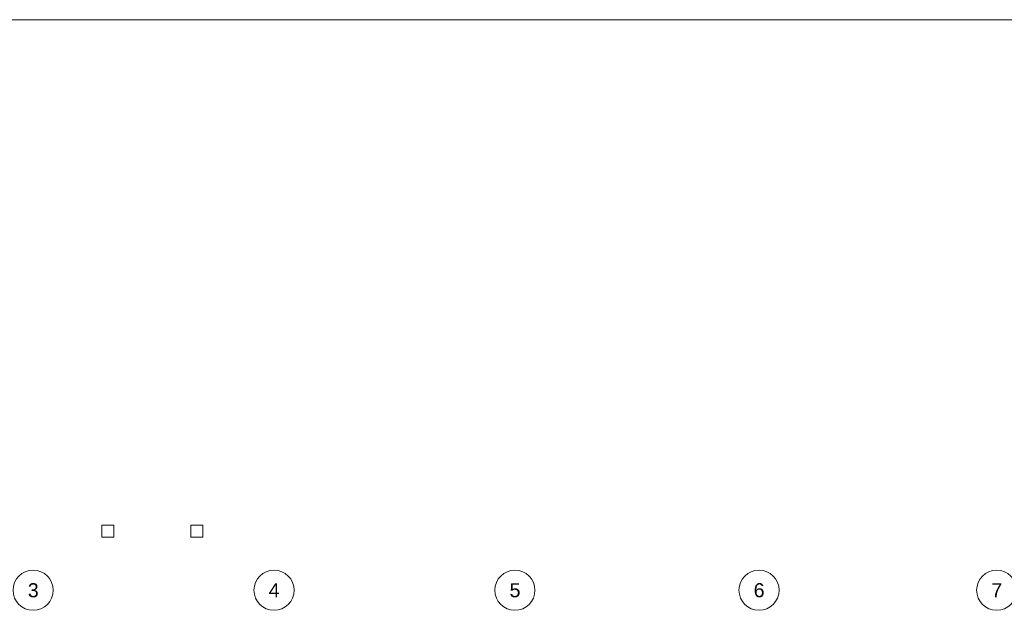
# Model space of a CAD drawing. Header units: millimetres. Extents: x -4899 to 185390, y -66936 to 47814.
# Tile 20 of 37: x 11855 to 36380, y 462 to 15164. Entities that reach past the tile are written whole.
import ezdxf

# ---------------------------------------------------------------- set-up
doc = ezdxf.new("R2010")
doc.units = ezdxf.units.MM
doc.header["$MEASUREMENT"] = 0
doc.set_wipeout_variables(frame=1)
doc.linetypes.add('Wipeout_Contour', pattern=[1000, 0, -1000])
for name, color, linetype in [('0._Rdch_1_0', 7, 'Continuous'), ('0._Rdch_1_02-01 File _ Axe.Construction', 7, 'Continuous'), ('0._Rdch_1_S-COLS-____-OTLN.Modèle IFC', 7, 'Continuous')]:
    doc.layers.add(name, color=color, linetype=linetype)
doc.styles.add('STYLE_GENERE_5', font='arial.ttf')

msp = doc.modelspace()

# ---------------------------------------------------------------- wipeouts: each hides what was drawn before it
at = {"color": 254, "linetype": 'Wipeout_Contour', "lineweight": 0, "ltscale": 414708.178128}
msp.add_wipeout([(101003, 15164), (-4899, 15164), (-4899, -66936), (101000, -66936), (101003, -39236)], dxfattribs=at).dxf.layer = '0._Rdch_1_0'

# ---------------------------------------------------------------- next in the draw order: linework, layer by layer
at = {"layer": '0._Rdch_1_0', "color": 7, "linetype": 'Continuous', "lineweight": 9, "flags": 128}
msp.add_lwpolyline([(101003, 15164), (-4899, 15164), (-4899, -66936), (101000, -66936), (101003, -39236)], close=True, dxfattribs=at)
at = {"layer": '0._Rdch_1_02-01 File _ Axe.Construction', "color": 7, "linetype": 'Continuous', "lineweight": 9}
for centre in [(12190, 962), (18190, 962), (24190, 962), (30270, 962), (36190, 962)]:
    msp.add_circle(centre, 500, dxfattribs=at)
at = {"layer": '0._Rdch_1_S-COLS-____-OTLN.Modèle IFC', "color": 7, "linetype": 'Continuous', "lineweight": 13, "flags": 128}
for points in [[(13899, 2580), (13899, 2280), (14199, 2280), (14199, 2580)], [(16120, 2580), (16120, 2280), (16420, 2280), (16420, 2580)]]:
    msp.add_lwpolyline(points, close=True, dxfattribs=at)

# ---------------------------------------------------------------- next in the draw order: texts
at = {"layer": '0._Rdch_1_02-01 File _ Axe.Construction', "color": 7, "linetype": 'Continuous', "lineweight": 9, "char_height": 350, "attachment_point": 1, "style": 'STYLE_GENERE_5'}
for s, insert in [('\\A1;\\pt0;3', (12057, 1137)), ('\\A1;\\pt0;4', (18057, 1137)), ('\\A1;\\pt0;5', (24057, 1137)), ('\\A1;\\pt0;6', (30137, 1137)), ('\\A1;\\pt0;7', (36057, 1137))]:
    msp.add_mtext(s, dxfattribs=dict(at, insert=insert))

doc.saveas('drawing.dxf')
